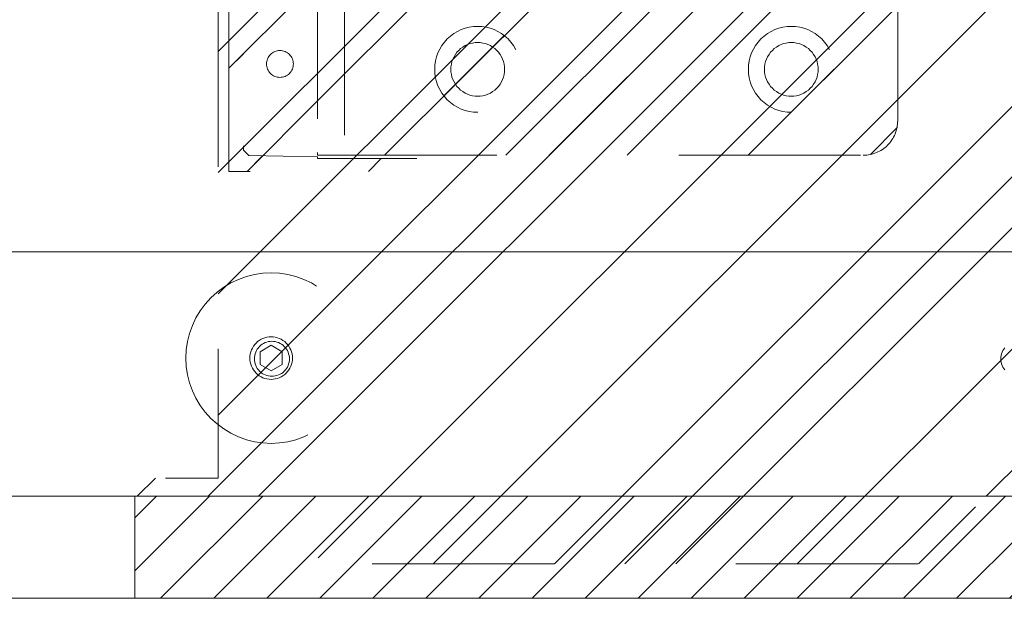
# Model space of a CAD drawing. Header units: inches. Extents: x -420 to -276, y -52 to 18.
# Tile 26 of 187: x -415.07 to -407.85, y -16.98 to -12.74. Entities that reach past the tile are written whole.
import ezdxf

# ---------------------------------------------------------------- set-up
doc = ezdxf.new("R2010")
doc.units = ezdxf.units.IN
doc.header["$LTSCALE"] = 32
doc.header["$MEASUREMENT"] = 0
doc.linetypes.add('Dash Style-1', pattern=[0.083328, 0.041656, -0.041672])
for name, color, linetype, lineweight in [('DashLine', 7, 'Dash Style-1', 13), ('DashLineFill', 7, 'Dash Style-1', 13), ('Drawing', 7, 'Continuous', 18), ('Metal-Black', 7, 'Continuous', 18), ('None', 7, 'Continuous', 18), ('SolidLine', 7, 'Continuous', 15), ('Wood_1-H', 7, 'Continuous', 13)]:
    doc.layers.add(name, color=color, linetype=linetype, lineweight=lineweight)
doc.layers.add('Electrical', color=1, linetype='Dash Style-1', lineweight=15, true_color=0xff0000)
pattern_1 = [(45, (0, 0), (-1.613, 1.9357), []), (45, (-1.0608, 1.0608), (-0.472346, 0.41676), [])]

# ---------------------------------------------------------------- blocks, each defined once
blk = doc.blocks.new('1BP8DW-Leveler (2D)')
at = {"layer": 'DashLine', "flags": 128}
for points in [[(0.625, 0), (0.622, -0.0613), (0.613, -0.1219), (0.5981, -0.1814), (0.5774, -0.2392), (0.5512, -0.2946), (0.5197, -0.3472), (0.4831, -0.3965), (0.4419, -0.4419), (0.3965, -0.4831), (0.3472, -0.5197), (0.2946, -0.5512), (0.2392, -0.5774), (0.1814, -0.5981), (0.1219, -0.613), (0.0613, -0.622), (0, -0.625), (-0.0613, -0.622), (-0.1219, -0.613), (-0.1814, -0.5981), (-0.2392, -0.5774), (-0.2946, -0.5512), (-0.3472, -0.5197), (-0.3965, -0.4831), (-0.4419, -0.4419), (-0.4831, -0.3965), (-0.5197, -0.3472), (-0.5512, -0.2946), (-0.5774, -0.2392), (-0.5981, -0.1814), (-0.613, -0.1219), (-0.622, -0.0613), (-0.625, 0), (-0.622, 0.0613), (-0.613, 0.1219), (-0.5981, 0.1814), (-0.5774, 0.2392), (-0.5512, 0.2946), (-0.5197, 0.3472), (-0.4831, 0.3965), (-0.4419, 0.4419), (-0.3965, 0.4831), (-0.3472, 0.5197), (-0.2946, 0.5512), (-0.2392, 0.5774), (-0.1814, 0.5981), (-0.1219, 0.613), (-0.0613, 0.622), (0, 0.625), (0.0613, 0.622), (0.1219, 0.613), (0.1814, 0.5981), (0.2392, 0.5774), (0.2946, 0.5512), (0.3472, 0.5197), (0.3965, 0.4831), (0.4419, 0.4419), (0.4831, 0.3965), (0.5197, 0.3472), (0.5512, 0.2946), (0.5774, 0.2392), (0.5981, 0.1814), (0.613, 0.1219), (0.622, 0.0613)], [(0, 0.1562), (0.0153, 0.1555), (0.0305, 0.1532), (0.0454, 0.1495), (0.0598, 0.1444), (0.0737, 0.1378), (0.0868, 0.1299), (0.0991, 0.1208), (0.1105, 0.1105), (0.1208, 0.0991), (0.1299, 0.0868), (0.1378, 0.0737), (0.1444, 0.0598), (0.1495, 0.0454), (0.1532, 0.0305), (0.1555, 0.0153), (0.1562, 0), (0.1555, -0.0153), (0.1532, -0.0305), (0.1495, -0.0454), (0.1444, -0.0598), (0.1378, -0.0737), (0.1299, -0.0868), (0.1208, -0.0991), (0.1105, -0.1105), (0.0991, -0.1208), (0.0868, -0.1299), (0.0737, -0.1378), (0.0598, -0.1444), (0.0454, -0.1495), (0.0305, -0.1532), (0.0153, -0.1555), (0, -0.1562), (-0.0153, -0.1555), (-0.0305, -0.1532), (-0.0454, -0.1495), (-0.0598, -0.1444), (-0.0737, -0.1378), (-0.0868, -0.1299), (-0.0991, -0.1208), (-0.1105, -0.1105), (-0.1208, -0.0991), (-0.1299, -0.0868), (-0.1378, -0.0737), (-0.1444, -0.0598), (-0.1495, -0.0454), (-0.1532, -0.0305), (-0.1555, -0.0153), (-0.1562, 0), (-0.1555, 0.0153), (-0.1532, 0.0305), (-0.1495, 0.0454), (-0.1444, 0.0598), (-0.1378, 0.0737), (-0.1299, 0.0868), (-0.1208, 0.0991), (-0.1105, 0.1105), (-0.0991, 0.1208), (-0.0868, 0.1299), (-0.0737, 0.1378), (-0.0598, 0.1444), (-0.0454, 0.1495), (-0.0305, 0.1532), (-0.0153, 0.1555)], [(0, 0.0937), (-0.0812, 0.0469), (-0.0812, -0.0469), (0, -0.0938), (0.0812, -0.0469), (0.0812, 0.0469)]]:
    blk.add_lwpolyline(points, close=True, dxfattribs=at)
blk = doc.blocks.new('1BRPX8-Util_Bkt_Lg-F (2D)')
at = {"layer": 'DashLineFill', "linetype": 'Continuous', "lineweight": 13}
h = blk.add_hatch(dxfattribs=at)
h.set_pattern_fill('Steel', color=253, style=0, pattern_type=2)
h.set_pattern_definition(pattern_1)
edge = h.paths.add_edge_path()
edge.add_line((-4.4685, 7.4055), (-3.1299, 7.4055))
edge.add_line((-3.1299, 7.4055), (-3.1299, -2.0118))
edge.add_line((-3.1299, -2.0118), (-4.4685, -2.0118))
edge.add_line((-4.4685, -2.0118), (-4.4685, -2.1457))
edge.add_line((-4.4685, -2.1457), (-2.4213, -2.1457))
edge.add_line((-2.4213, -2.1457), (-2.4213, -2.5236))
edge.add_arc((-2.3031, -2.5236), 0.1181, 180, 270)
edge.add_line((-2.3031, -2.6417), (2.3031, -2.6417))
edge.add_arc((2.3031, -2.5236), 0.1181, 270, 360)
edge.add_line((2.4213, -2.5236), (2.4213, -2.1457))
edge.add_line((2.4213, -2.1457), (4.4685, -2.1457))
edge.add_line((4.4685, -2.1457), (4.4685, -2.0118))
edge.add_line((4.4685, -2.0118), (3.1299, -2.0118))
edge.add_line((3.1299, -2.0118), (3.1299, 7.4055))
edge.add_line((3.1299, 7.4055), (4.4685, 7.4055))
edge.add_line((4.4685, 7.4055), (4.4685, 7.5394))
edge.add_line((4.4685, 7.5394), (2.4213, 7.5394))
edge.add_line((2.4213, 7.5394), (2.4213, 7.9173))
edge.add_arc((2.3031, 7.9173), 0.1181, 0, 90)
edge.add_line((2.3031, 8.0354), (-2.3031, 8.0354))
edge.add_arc((-2.3031, 7.9173), 0.1181, 90, 180)
edge.add_line((-2.4213, 7.9173), (-2.4213, 7.5394))
edge.add_line((-2.4213, 7.5394), (-4.4685, 7.5394))
edge.add_line((-4.4685, 7.5394), (-4.4685, 7.4055))
at = {"layer": 'DashLineFill', "flags": 128}
blk.add_lwpolyline([(-4.4685, 7.4055), (-3.1299, 7.4055), (-3.1299, -2.0118), (-4.4685, -2.0118), (-4.4685, -2.1457), (-2.4213, -2.1457), (-2.4213, -2.5236, 0.414214), (-2.3031, -2.6417), (2.3031, -2.6417, 0.414214), (2.4213, -2.5236), (2.4213, -2.1457), (4.4685, -2.1457), (4.4685, -2.0118), (3.1299, -2.0118), (3.1299, 7.4055), (4.4685, 7.4055), (4.4685, 7.5394), (2.4213, 7.5394), (2.4213, 7.9173, 0.414214), (2.3031, 8.0354), (-2.3031, 8.0354, 0.414214), (-2.4213, 7.9173), (-2.4213, 7.5394), (-4.4685, 7.5394)], format="xyb", close=True, dxfattribs=at)
at = {"layer": 'SolidLine', "flags": 128}
blk.add_lwpolyline([(-2.6369, 6.613), (-2.6294, 6.6029), (-2.6229, 6.5921), (-2.6175, 6.5807), (-2.6133, 6.5688), (-2.6102, 6.5566), (-2.6083, 6.5441), (-2.6077, 6.5315), (-2.6083, 6.5189), (-2.6102, 6.5064), (-2.6133, 6.4942), (-2.6175, 6.4823), (-2.6229, 6.4709), (-2.6294, 6.4601), (-2.6369, 6.45)], dxfattribs=at)
blk.add_lwpolyline([(2.7362, 6.403), (2.7236, 6.4036), (2.7112, 6.4055), (2.6989, 6.4085), (2.687, 6.4128), (2.6756, 6.4182), (2.6648, 6.4247), (2.6547, 6.4322), (2.6454, 6.4406), (2.6369, 6.45), (2.6294, 6.4601), (2.6229, 6.4709), (2.6175, 6.4823), (2.6133, 6.4942), (2.6102, 6.5064), (2.6083, 6.5189), (2.6077, 6.5315), (2.6083, 6.5441), (2.6102, 6.5566), (2.6133, 6.5688), (2.6175, 6.5807), (2.6229, 6.5921), (2.6294, 6.6029), (2.6369, 6.613), (2.6454, 6.6224), (2.6547, 6.6308), (2.6648, 6.6383), (2.6756, 6.6448), (2.687, 6.6502), (2.6989, 6.6545), (2.7112, 6.6575), (2.7236, 6.6594), (2.7362, 6.66), (2.7488, 6.6594), (2.7613, 6.6575), (2.7735, 6.6545), (2.7854, 6.6502), (2.7968, 6.6448), (2.8076, 6.6383), (2.8177, 6.6308), (2.8271, 6.6224), (2.8356, 6.613), (2.8431, 6.6029), (2.8495, 6.5921), (2.8549, 6.5807), (2.8592, 6.5688), (2.8623, 6.5566), (2.8641, 6.5441), (2.8647, 6.5315), (2.8641, 6.5189), (2.8623, 6.5064), (2.8592, 6.4942), (2.8549, 6.4823), (2.8495, 6.4709), (2.8431, 6.4601), (2.8356, 6.45), (2.8271, 6.4406), (2.8177, 6.4322), (2.8076, 6.4247), (2.7968, 6.4182), (2.7854, 6.4128), (2.7735, 6.4085), (2.7613, 6.4055), (2.7488, 6.4036)], close=True, dxfattribs=at)
at = {"layer": 'Metal-Black', "color": 7}
blk.add_blockref('1BP8DW-Leveler (2D)', (2.7417, 6.5264), dxfattribs=at)
blk = doc.blocks.new('Group-10')
at = {"layer": 'Electrical', "linetype": 'Continuous', "lineweight": 5, "true_color": 0xdd0000}
h = blk.add_hatch(dxfattribs=at)
h.set_pattern_fill('ElectricalHatch', color=12, style=0, pattern_type=2)
h.set_pattern_definition([(45, (0, 0), (-0.3333333, -0.7222222), [])])
h.paths.add_polyline_path([(21.9488, -0.0197), (48.7008, -0.0197), (48.7008, -0.7677), (21.9488, -0.7677)])
at = {"layer": 'Electrical', "flags": 128}
blk.add_lwpolyline([(21.9488, -0.0197), (48.7008, -0.0197), (48.7008, -0.7677), (21.9488, -0.7677)], close=True, dxfattribs=at)
at = {"layer": 'SolidLine', "flags": 128}
for points in [[(0.748, -0.0197), (53.2283, -0.0197), (53.2283, -0.7677), (0.748, -0.7677)], [(0.748, -0.7677), (53.2283, -0.7677), (53.2283, -11.2008), (0.748, -11.2008)]]:
    blk.add_lwpolyline(points, close=True, dxfattribs=at)
at = {"layer": 'Wood_1-H', "color": 7}
blk.add_blockref('1BRPX8-Util_Bkt_Lg-F (2D)', (44.9606, -8.3071), dxfattribs=at)
blk = doc.blocks.new('Group-11')
at = {"layer": 'None'}
blk.add_blockref('Group-10', (0, 0), dxfattribs=at)
blk = doc.blocks.new('SL Utility Cabinet (2D)-3')
at = {"layer": 'None'}
blk.add_blockref('Group-11', (0, 0), dxfattribs=at)
at = {"layer": 'Drawing', "color": 0, "flags": 1}
for tag in ['Tag', 'Catalog', 'Option1', 'Option2', 'Option3', 'Option4', 'Option5', 'Option6', 'Option7', 'Option8', 'Option9', 'Option10', 'Option11', 'Option12', 'Custom', 'FinishGroup', 'Discount', 'Item2', 'Item3', 'Item6', 'Item8', 'Item9', 'Item10', 'Item12', 'Item13', 'Item16', 'Item18', 'Item19', 'Item20', 'Item21', 'Item22', 'Item23', 'Item24', 'Item25', 'Item1', 'Item4', 'Item5', 'Item7', 'Item11', 'Item14', 'Item15', 'Item17']:
    blk.add_attdef(tag, (-60.0407, -2.0225), '', height=0.00709, dxfattribs=at)
blk = doc.blocks.new('Group-62')
at = {"layer": 'DashLine', "flags": 128}
blk.add_lwpolyline([(0, -2.5591), (69.7638, -2.5591), (69.7638, -30), (0, -30)], close=True, dxfattribs=at)
at = {"layer": 'SolidLine', "flags": 128}
blk.add_lwpolyline([(0, -2.5591), (69.7638, -2.5591), (69.7638, -30), (0, -30)], close=True, dxfattribs=at)
blk = doc.blocks.new('1BRPT9-Bracket (2D)')
at = {"layer": 'DashLineFill', "linetype": 'Continuous', "lineweight": 13}
h = blk.add_hatch(dxfattribs=at)
h.set_pattern_fill('Steel', color=253, style=0, pattern_type=2)
h.set_pattern_definition(pattern_1)
edge = h.paths.add_edge_path()
edge.add_arc((1.6779, -8.4882), 0.252, 270, 360)
edge.add_line((1.9299, -8.4882), (1.9299, -7.4803))
edge.add_line((1.9299, -7.4803), (2.3236, -7.4803))
edge.add_line((2.3236, -7.4803), (2.3236, 7.4611))
edge.add_line((2.3236, 7.4611), (1.9299, 7.4803))
edge.add_line((1.9299, 7.4803), (1.9299, 8.4882))
edge.add_arc((1.6779, 8.4882), 0.252, 360, 450)
edge.add_line((1.6779, 8.7402), (-2.3221, 8.7402))
edge.add_line((-2.3221, 8.7402), (-2.3221, -8.7402))
edge.add_line((-2.3221, -8.7402), (1.6779, -8.7402))
h = blk.add_hatch(dxfattribs=at)
h.set_pattern_fill('Steel', color=253, style=0, pattern_type=2)
h.set_pattern_definition(pattern_1)
h.paths.add_polyline_path([(-1.1488, -8.4252), (-1.1797, -8.4237), (-1.2103, -8.4191), (-1.2403, -8.4116), (-1.2694, -8.4012), (-1.2973, -8.388), (-1.3238, -8.3721), (-1.3486, -8.3537), (-1.3716, -8.3329), (-1.3923, -8.31), (-1.4107, -8.2852), (-1.4266, -8.2587), (-1.4398, -8.2308), (-1.4502, -8.2017), (-1.4577, -8.1717), (-1.4623, -8.1411), (-1.4638, -8.1102), (-1.4623, -8.0794), (-1.4577, -8.0488), (-1.4502, -8.0188), (-1.4398, -7.9897), (-1.4266, -7.9618), (-1.4107, -7.9353), (-1.3923, -7.9104), (-1.3716, -7.8875), (-1.3486, -7.8668), (-1.3238, -7.8484), (-1.2973, -7.8325), (-1.2694, -7.8193), (-1.2403, -7.8088), (-1.2103, -7.8013), (-1.1797, -7.7968), (-1.1488, -7.7953), (-1.118, -7.7968), (-1.0874, -7.8013), (-1.0574, -7.8088), (-1.0283, -7.8193), (-1.0004, -7.8325), (-0.9739, -7.8484), (-0.949, -7.8668), (-0.9261, -7.8875), (-0.9054, -7.9104), (-0.887, -7.9353), (-0.8711, -7.9618), (-0.8579, -7.9897), (-0.8474, -8.0188), (-0.8399, -8.0488), (-0.8354, -8.0794), (-0.8339, -8.1102), (-0.8354, -8.1411), (-0.8399, -8.1717), (-0.8474, -8.2017), (-0.8579, -8.2308), (-0.8711, -8.2587), (-0.887, -8.2852), (-0.9054, -8.31), (-0.9261, -8.3329), (-0.949, -8.3537), (-0.9739, -8.3721), (-1.0004, -8.388), (-1.0283, -8.4012), (-1.0574, -8.4116), (-1.0874, -8.4191), (-1.118, -8.4237)])
h = blk.add_hatch(dxfattribs=at)
h.set_pattern_fill('Steel', color=253, style=0, pattern_type=2)
h.set_pattern_definition(pattern_1)
h.paths.add_polyline_path([(1.1504, -8.4252), (1.1195, -8.4237), (1.0889, -8.4191), (1.0589, -8.4116), (1.0298, -8.4012), (1.0019, -8.388), (0.9754, -8.3721), (0.9506, -8.3537), (0.9277, -8.3329), (0.9069, -8.31), (0.8885, -8.2852), (0.8726, -8.2587), (0.8594, -8.2308), (0.849, -8.2017), (0.8415, -8.1717), (0.8369, -8.1411), (0.8354, -8.1102), (0.8369, -8.0794), (0.8415, -8.0488), (0.849, -8.0188), (0.8594, -7.9897), (0.8726, -7.9618), (0.8885, -7.9353), (0.9069, -7.9104), (0.9277, -7.8875), (0.9506, -7.8668), (0.9754, -7.8484), (1.0019, -7.8325), (1.0298, -7.8193), (1.0589, -7.8088), (1.0889, -7.8013), (1.1195, -7.7968), (1.1504, -7.7953), (1.1812, -7.7968), (1.2118, -7.8013), (1.2418, -7.8088), (1.2709, -7.8193), (1.2988, -7.8325), (1.3254, -7.8484), (1.3502, -7.8668), (1.3731, -7.8875), (1.3938, -7.9104), (1.4123, -7.9353), (1.4281, -7.9618), (1.4414, -7.9897), (1.4518, -8.0188), (1.4593, -8.0488), (1.4638, -8.0794), (1.4653, -8.1102), (1.4638, -8.1411), (1.4593, -8.1717), (1.4518, -8.2017), (1.4414, -8.2308), (1.4281, -8.2587), (1.4123, -8.2852), (1.3938, -8.31), (1.3731, -8.3329), (1.3502, -8.3537), (1.3254, -8.3721), (1.2988, -8.388), (1.2709, -8.4012), (1.2418, -8.4116), (1.2118, -8.4191), (1.1812, -8.4237)])
h = blk.add_hatch(dxfattribs=at)
h.set_pattern_fill('Steel', color=253, style=0, pattern_type=2)
h.set_pattern_definition(pattern_1)
h.paths.add_polyline_path([(-1.1488, -8.3071), (-1.1681, -8.3061), (-1.1872, -8.3033), (-1.206, -8.2986), (-1.2242, -8.2921), (-1.2416, -8.2838), (-1.2582, -8.2739), (-1.2737, -8.2624), (-1.288, -8.2494), (-1.301, -8.2351), (-1.3125, -8.2196), (-1.3224, -8.203), (-1.3307, -8.1856), (-1.3372, -8.1674), (-1.3419, -8.1486), (-1.3447, -8.1295), (-1.3457, -8.1102), (-1.3447, -8.0909), (-1.3419, -8.0718), (-1.3372, -8.0531), (-1.3307, -8.0349), (-1.3224, -8.0174), (-1.3125, -8.0009), (-1.301, -7.9854), (-1.288, -7.971), (-1.2737, -7.9581), (-1.2582, -7.9466), (-1.2416, -7.9366), (-1.2242, -7.9284), (-1.206, -7.9219), (-1.1872, -7.9172), (-1.1681, -7.9143), (-1.1488, -7.9134), (-1.1295, -7.9143), (-1.1104, -7.9172), (-1.0917, -7.9219), (-1.0735, -7.9284), (-1.056, -7.9366), (-1.0395, -7.9466), (-1.024, -7.9581), (-1.0096, -7.971), (-0.9967, -7.9854), (-0.9852, -8.0009), (-0.9752, -8.0174), (-0.967, -8.0349), (-0.9605, -8.0531), (-0.9558, -8.0718), (-0.9529, -8.0909), (-0.952, -8.1102), (-0.9529, -8.1295), (-0.9558, -8.1486), (-0.9605, -8.1674), (-0.967, -8.1856), (-0.9752, -8.203), (-0.9852, -8.2196), (-0.9967, -8.2351), (-1.0096, -8.2494), (-1.024, -8.2624), (-1.0395, -8.2739), (-1.056, -8.2838), (-1.0735, -8.2921), (-1.0917, -8.2986), (-1.1104, -8.3033), (-1.1295, -8.3061)])
h = blk.add_hatch(dxfattribs=at)
h.set_pattern_fill('Steel', color=253, style=0, pattern_type=2)
h.set_pattern_definition(pattern_1)
h.paths.add_polyline_path([(1.1504, -8.3071), (1.1311, -8.3061), (1.112, -8.3033), (1.0932, -8.2986), (1.075, -8.2921), (1.0576, -8.2838), (1.041, -8.2739), (1.0255, -8.2624), (1.0112, -8.2494), (0.9982, -8.2351), (0.9867, -8.2196), (0.9768, -8.203), (0.9685, -8.1856), (0.962, -8.1674), (0.9573, -8.1486), (0.9545, -8.1295), (0.9535, -8.1102), (0.9545, -8.0909), (0.9573, -8.0718), (0.962, -8.0531), (0.9685, -8.0349), (0.9768, -8.0174), (0.9867, -8.0009), (0.9982, -7.9854), (1.0112, -7.971), (1.0255, -7.9581), (1.041, -7.9466), (1.0576, -7.9366), (1.075, -7.9284), (1.0932, -7.9219), (1.112, -7.9172), (1.1311, -7.9143), (1.1504, -7.9134), (1.1697, -7.9143), (1.1888, -7.9172), (1.2075, -7.9219), (1.2257, -7.9284), (1.2432, -7.9366), (1.2597, -7.9466), (1.2753, -7.9581), (1.2896, -7.971), (1.3025, -7.9854), (1.314, -8.0009), (1.324, -8.0174), (1.3322, -8.0349), (1.3387, -8.0531), (1.3434, -8.0718), (1.3463, -8.0909), (1.3472, -8.1102), (1.3463, -8.1295), (1.3434, -8.1486), (1.3387, -8.1674), (1.3322, -8.1856), (1.324, -8.203), (1.314, -8.2196), (1.3025, -8.2351), (1.2896, -8.2494), (1.2753, -8.2624), (1.2597, -8.2739), (1.2432, -8.2838), (1.2257, -8.2921), (1.2075, -8.2986), (1.1888, -8.3033), (1.1697, -8.3061)])
at = {"layer": 'DashLineFill'}
blk.add_line((-2.1252, 8.7402), (-2.1252, -8.7402), dxfattribs=at)
at = {"layer": 'DashLineFill', "flags": 128}
blk.add_lwpolyline([(1.6779, -8.7402, 0.414214), (1.9299, -8.4882), (1.9299, -7.4803), (2.3236, -7.4803), (2.3236, 7.4611), (1.9299, 7.4803), (1.9299, 8.4882, 0.414214), (1.6779, 8.7402), (-2.3221, 8.7402), (-2.3221, -8.7402)], format="xyb", close=True, dxfattribs=at)
for points in [[(-1.1488, -8.4252), (-1.1797, -8.4237), (-1.2103, -8.4191), (-1.2403, -8.4116), (-1.2694, -8.4012), (-1.2973, -8.388), (-1.3238, -8.3721), (-1.3486, -8.3537), (-1.3716, -8.3329), (-1.3923, -8.31), (-1.4107, -8.2852), (-1.4266, -8.2587), (-1.4398, -8.2308), (-1.4502, -8.2017), (-1.4577, -8.1717), (-1.4623, -8.1411), (-1.4638, -8.1102), (-1.4623, -8.0794), (-1.4577, -8.0488), (-1.4502, -8.0188), (-1.4398, -7.9897), (-1.4266, -7.9618), (-1.4107, -7.9353), (-1.3923, -7.9104), (-1.3716, -7.8875), (-1.3486, -7.8668), (-1.3238, -7.8484), (-1.2973, -7.8325), (-1.2694, -7.8193), (-1.2403, -7.8088), (-1.2103, -7.8013), (-1.1797, -7.7968), (-1.1488, -7.7953), (-1.118, -7.7968), (-1.0874, -7.8013), (-1.0574, -7.8088), (-1.0283, -7.8193), (-1.0004, -7.8325), (-0.9739, -7.8484), (-0.949, -7.8668), (-0.9261, -7.8875), (-0.9054, -7.9104), (-0.887, -7.9353), (-0.8711, -7.9618), (-0.8579, -7.9897), (-0.8474, -8.0188), (-0.8399, -8.0488), (-0.8354, -8.0794), (-0.8339, -8.1102), (-0.8354, -8.1411), (-0.8399, -8.1717), (-0.8474, -8.2017), (-0.8579, -8.2308), (-0.8711, -8.2587), (-0.887, -8.2852), (-0.9054, -8.31), (-0.9261, -8.3329), (-0.949, -8.3537), (-0.9739, -8.3721), (-1.0004, -8.388), (-1.0283, -8.4012), (-1.0574, -8.4116), (-1.0874, -8.4191), (-1.118, -8.4237)], [(1.1504, -8.4252), (1.1195, -8.4237), (1.0889, -8.4191), (1.0589, -8.4116), (1.0298, -8.4012), (1.0019, -8.388), (0.9754, -8.3721), (0.9506, -8.3537), (0.9277, -8.3329), (0.9069, -8.31), (0.8885, -8.2852), (0.8726, -8.2587), (0.8594, -8.2308), (0.849, -8.2017), (0.8415, -8.1717), (0.8369, -8.1411), (0.8354, -8.1102), (0.8369, -8.0794), (0.8415, -8.0488), (0.849, -8.0188), (0.8594, -7.9897), (0.8726, -7.9618), (0.8885, -7.9353), (0.9069, -7.9104), (0.9277, -7.8875), (0.9506, -7.8668), (0.9754, -7.8484), (1.0019, -7.8325), (1.0298, -7.8193), (1.0589, -7.8088), (1.0889, -7.8013), (1.1195, -7.7968), (1.1504, -7.7953), (1.1812, -7.7968), (1.2118, -7.8013), (1.2418, -7.8088), (1.2709, -7.8193), (1.2988, -7.8325), (1.3254, -7.8484), (1.3502, -7.8668), (1.3731, -7.8875), (1.3938, -7.9104), (1.4123, -7.9353), (1.4281, -7.9618), (1.4414, -7.9897), (1.4518, -8.0188), (1.4593, -8.0488), (1.4638, -8.0794), (1.4653, -8.1102), (1.4638, -8.1411), (1.4593, -8.1717), (1.4518, -8.2017), (1.4414, -8.2308), (1.4281, -8.2587), (1.4123, -8.2852), (1.3938, -8.31), (1.3731, -8.3329), (1.3502, -8.3537), (1.3254, -8.3721), (1.2988, -8.388), (1.2709, -8.4012), (1.2418, -8.4116), (1.2118, -8.4191), (1.1812, -8.4237)], [(-1.1488, -8.3071), (-1.1681, -8.3061), (-1.1872, -8.3033), (-1.206, -8.2986), (-1.2242, -8.2921), (-1.2416, -8.2838), (-1.2582, -8.2739), (-1.2737, -8.2624), (-1.288, -8.2494), (-1.301, -8.2351), (-1.3125, -8.2196), (-1.3224, -8.203), (-1.3307, -8.1856), (-1.3372, -8.1674), (-1.3419, -8.1486), (-1.3447, -8.1295), (-1.3457, -8.1102), (-1.3447, -8.0909), (-1.3419, -8.0718), (-1.3372, -8.0531), (-1.3307, -8.0349), (-1.3224, -8.0174), (-1.3125, -8.0009), (-1.301, -7.9854), (-1.288, -7.971), (-1.2737, -7.9581), (-1.2582, -7.9466), (-1.2416, -7.9366), (-1.2242, -7.9284), (-1.206, -7.9219), (-1.1872, -7.9172), (-1.1681, -7.9143), (-1.1488, -7.9134), (-1.1295, -7.9143), (-1.1104, -7.9172), (-1.0917, -7.9219), (-1.0735, -7.9284), (-1.056, -7.9366), (-1.0395, -7.9466), (-1.024, -7.9581), (-1.0096, -7.971), (-0.9967, -7.9854), (-0.9852, -8.0009), (-0.9752, -8.0174), (-0.967, -8.0349), (-0.9605, -8.0531), (-0.9558, -8.0718), (-0.9529, -8.0909), (-0.952, -8.1102), (-0.9529, -8.1295), (-0.9558, -8.1486), (-0.9605, -8.1674), (-0.967, -8.1856), (-0.9752, -8.203), (-0.9852, -8.2196), (-0.9967, -8.2351), (-1.0096, -8.2494), (-1.024, -8.2624), (-1.0395, -8.2739), (-1.056, -8.2838), (-1.0735, -8.2921), (-1.0917, -8.2986), (-1.1104, -8.3033), (-1.1295, -8.3061)], [(1.1504, -8.3071), (1.1311, -8.3061), (1.112, -8.3033), (1.0932, -8.2986), (1.075, -8.2921), (1.0576, -8.2838), (1.041, -8.2739), (1.0255, -8.2624), (1.0112, -8.2494), (0.9982, -8.2351), (0.9867, -8.2196), (0.9768, -8.203), (0.9685, -8.1856), (0.962, -8.1674), (0.9573, -8.1486), (0.9545, -8.1295), (0.9535, -8.1102), (0.9545, -8.0909), (0.9573, -8.0718), (0.962, -8.0531), (0.9685, -8.0349), (0.9768, -8.0174), (0.9867, -8.0009), (0.9982, -7.9854), (1.0112, -7.971), (1.0255, -7.9581), (1.041, -7.9466), (1.0576, -7.9366), (1.075, -7.9284), (1.0932, -7.9219), (1.112, -7.9172), (1.1311, -7.9143), (1.1504, -7.9134), (1.1697, -7.9143), (1.1888, -7.9172), (1.2075, -7.9219), (1.2257, -7.9284), (1.2432, -7.9366), (1.2597, -7.9466), (1.2753, -7.9581), (1.2896, -7.971), (1.3025, -7.9854), (1.314, -8.0009), (1.324, -8.0174), (1.3322, -8.0349), (1.3387, -8.0531), (1.3434, -8.0718), (1.3463, -8.0909), (1.3472, -8.1102), (1.3463, -8.1295), (1.3434, -8.1486), (1.3387, -8.1674), (1.3322, -8.1856), (1.324, -8.203), (1.314, -8.2196), (1.3025, -8.2351), (1.2896, -8.2494), (1.2753, -8.2624), (1.2597, -8.2739), (1.2432, -8.2838), (1.2257, -8.2921), (1.2075, -8.2986), (1.1888, -8.3033), (1.1697, -8.3061)]]:
    blk.add_lwpolyline(points, close=True, dxfattribs=at)
blk = doc.blocks.new('1BRPT8_Cover (2D)')
at = {"layer": 'DashLineFill', "linetype": 'Continuous', "lineweight": 13}
h = blk.add_hatch(dxfattribs=at)
h.set_pattern_fill('Steel', color=253, style=0, pattern_type=2)
h.set_pattern_definition(pattern_1)
h.paths.add_polyline_path([(-1.5945, -8.7638), (-2.3228, -8.7638), (-2.3228, -8.7511), (-2.8261, -8.7423), (-2.8664, -8.7028), (-2.8664, -6.673), (-2.8472, -6.6533), (-2.3228, -6.6441), (-2.3228, -6.5842), (-2.8472, -6.5751), (-2.8664, -6.5554), (-2.8664, -4.4682), (-2.8472, -4.4486), (-2.3228, -4.4394), (-2.3228, -4.3795), (-2.8472, -4.3703), (-2.8664, -4.3507), (-2.8664, -2.2635), (-2.8472, -2.2438), (-2.3228, -2.2347), (-2.3228, -2.1748), (-2.8472, -2.1656), (-2.8664, -2.1459), (-2.8664, -0.0588), (-2.8472, -0.0391), (-2.3228, -0.03), (-2.3228, 0.03), (-2.8472, 0.0391), (-2.8664, 0.0588), (-2.8664, 2.1459), (-2.8472, 2.1656), (-2.3228, 2.1748), (-2.3228, 2.2347), (-2.8472, 2.2438), (-2.8664, 2.2635), (-2.8664, 4.3507), (-2.8472, 4.3703), (-2.3228, 4.3795), (-2.3228, 4.4394), (-2.8472, 4.4486), (-2.8664, 4.4682), (-2.8655, 6.5554), (-2.8472, 6.5751), (-2.3228, 6.5842), (-2.3228, 6.6441), (-2.8472, 6.6533), (-2.8664, 6.673), (-2.8664, 8.7028), (-2.8261, 8.7423), (-1.5945, 8.7638), (-1.5945, 8.8583), (-2.9724, 8.8583), (-2.9724, -8.8583), (-1.5945, -8.8583)])
h = blk.add_hatch(dxfattribs=at)
h.set_pattern_fill('Steel', color=253, style=0, pattern_type=2)
h.set_pattern_definition(pattern_1)
h.paths.add_polyline_path([(-2.3228, 8.8583), (-2.3228, -8.8583), (-2.9724, -8.8583), (-2.9724, 8.8583)])
at = {"layer": 'DashLineFill', "flags": 128}
for points in [[(-1.5945, -8.7638), (-2.3228, -8.7638), (-2.3228, -8.7511), (-2.8261, -8.7423), (-2.8664, -8.7028), (-2.8664, -6.673), (-2.8472, -6.6533), (-2.3228, -6.6441), (-2.3228, -6.5842), (-2.8472, -6.5751), (-2.8664, -6.5554), (-2.8664, -4.4682), (-2.8472, -4.4486), (-2.3228, -4.4394), (-2.3228, -4.3795), (-2.8472, -4.3703), (-2.8664, -4.3507), (-2.8664, -2.2635), (-2.8472, -2.2438), (-2.3228, -2.2347), (-2.3228, -2.1748), (-2.8472, -2.1656), (-2.8664, -2.1459), (-2.8664, -0.0588), (-2.8472, -0.0391), (-2.3228, -0.03), (-2.3228, 0.03), (-2.8472, 0.0391), (-2.8664, 0.0588), (-2.8664, 2.1459), (-2.8472, 2.1656), (-2.3228, 2.1748), (-2.3228, 2.2347), (-2.8472, 2.2438), (-2.8664, 2.2635), (-2.8664, 4.3507), (-2.8472, 4.3703), (-2.3228, 4.3795), (-2.3228, 4.4394), (-2.8472, 4.4486), (-2.8664, 4.4682), (-2.8655, 6.5554), (-2.8472, 6.5751), (-2.3228, 6.5842), (-2.3228, 6.6441), (-2.8472, 6.6533), (-2.8664, 6.673), (-2.8664, 8.7028), (-2.8261, 8.7423), (-1.5945, 8.7638), (-1.5945, 8.8583), (-2.9724, 8.8583), (-2.9724, -8.8583), (-1.5945, -8.8583)], [(-2.3228, 8.8583), (-2.3228, -8.8583), (-2.9724, -8.8583), (-2.9724, 8.8583)]]:
    blk.add_lwpolyline(points, close=True, dxfattribs=at)
at = {"layer": 'SolidLine', "flags": 128}
blk.add_lwpolyline([(-2.5, -8.0709), (-2.5005, -8.0805), (-2.5019, -8.0901), (-2.5042, -8.0994), (-2.5075, -8.1085), (-2.5116, -8.1173), (-2.5166, -8.1255), (-2.5223, -8.1333), (-2.5288, -8.1405), (-2.536, -8.1469), (-2.5437, -8.1527), (-2.552, -8.1577), (-2.5608, -8.1618), (-2.5699, -8.1651), (-2.5792, -8.1674), (-2.5888, -8.1688), (-2.5984, -8.1693), (-2.6081, -8.1688), (-2.6176, -8.1674), (-2.627, -8.1651), (-2.6361, -8.1618), (-2.6448, -8.1577), (-2.6531, -8.1527), (-2.6609, -8.1469), (-2.668, -8.1405), (-2.6745, -8.1333), (-2.6803, -8.1255), (-2.6852, -8.1173), (-2.6894, -8.1085), (-2.6926, -8.0994), (-2.695, -8.0901), (-2.6964, -8.0805), (-2.6969, -8.0709), (-2.6964, -8.0612), (-2.695, -8.0517), (-2.6926, -8.0423), (-2.6894, -8.0332), (-2.6852, -8.0245), (-2.6803, -8.0162), (-2.6745, -8.0084), (-2.668, -8.0013), (-2.6609, -7.9948), (-2.6531, -7.989), (-2.6448, -7.9841), (-2.6361, -7.9799), (-2.627, -7.9767), (-2.6176, -7.9743), (-2.6081, -7.9729), (-2.5984, -7.9724), (-2.5888, -7.9729), (-2.5792, -7.9743), (-2.5699, -7.9767), (-2.5608, -7.9799), (-2.552, -7.9841), (-2.5437, -7.989), (-2.536, -7.9948), (-2.5288, -8.0013), (-2.5223, -8.0084), (-2.5166, -8.0162), (-2.5116, -8.0245), (-2.5075, -8.0332), (-2.5042, -8.0423), (-2.5019, -8.0517), (-2.5005, -8.0612)], close=True, dxfattribs=at)
blk = doc.blocks.new('Group-63')
at = {"layer": 'None', "color": 7, "rotation": 180}
for name in ['1BRPT8_Cover (2D)', '1BRPT9-Bracket (2D)']:
    blk.add_blockref(name, (61.878, -12.0079), dxfattribs=at)
blk = doc.blocks.new('Group-64')
at = {"layer": 'None'}
blk.add_blockref('Group-62', (0, 0), dxfattribs=at)
blk.add_blockref('Group-63', (0, 0), dxfattribs=at)
blk = doc.blocks.new('SL Credenza Desk Top (2D)-3')
at = {"layer": 'None'}
blk.add_blockref('Group-64', (0, 0), dxfattribs=at)
at = {"layer": 'Drawing', "color": 0, "flags": 1}
for tag in ['Tag', 'Catalog', 'Option1', 'Option2', 'Option3', 'Option4', 'Option5', 'Option6', 'Option7', 'Option8', 'Option9', 'Option10', 'Option11', 'Option12', 'Custom', 'FinishGroup', 'Discount', 'Item2', 'Item3', 'Item6', 'Item8', 'Item9', 'Item10', 'Item12', 'Item13', 'Item16', 'Item18', 'Item19', 'Item20', 'Item21', 'Item22', 'Item23', 'Item24', 'Item25', 'Item1', 'Item4', 'Item5', 'Item7', 'Item11', 'Item14', 'Item15', 'Item17']:
    blk.add_attdef(tag, (-58.9895, -0.4369), '', height=0.00709, dxfattribs=at)

msp = doc.modelspace()

# ---------------------------------------------------------------- block references
at = {"layer": 'Drawing', "rotation": 180}
msp.add_blockref('SL Utility Cabinet (2D)-3', (-365.5236, -17), dxfattribs=at)

# ---------------------------------------------------------------- next in the draw order: block references
msp.add_blockref('SL Credenza Desk Top (2D)-3', (-348.685, -17), dxfattribs=at)

doc.saveas('drawing.dxf')
